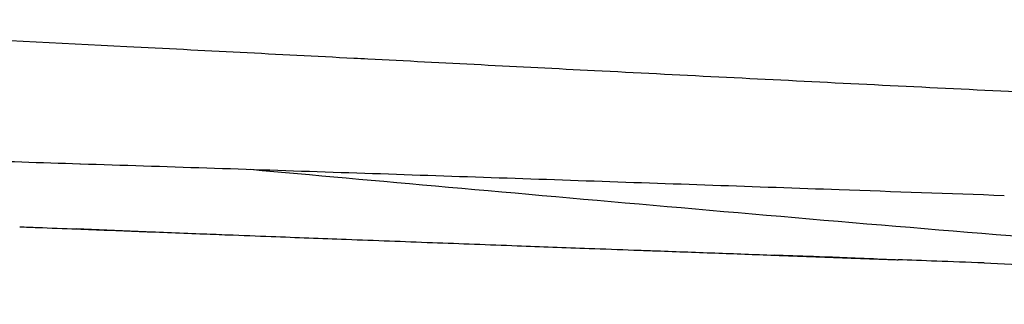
# Model space of a CAD drawing. Header units: millimetres. Extents: x -51070 to 51016057, y -411665 to 5485636.
# Tile 24 of 27: x 51015655 to 51015749, y 5484813 to 5484841. Entities that reach past the tile are written whole.
import ezdxf

# ---------------------------------------------------------------- set-up
doc = ezdxf.new("R2010")
doc.units = ezdxf.units.MM
doc.layers.add('08-01-2026-telaio-080126', color=7, linetype='Continuous', true_color=0x000000)

msp = doc.modelspace()

# ---------------------------------------------------------------- linework, layer by layer
at = {"layer": '08-01-2026-telaio-080126', "color": 7}
for points, degree, knots in [([(51015599.632, 5484840.578), (51015601.747, 5484840.57), (51015603.921, 5484840.544), (51015606.15, 5484840.503), (51015608.377, 5484840.461), (51015610.656, 5484840.405), (51015612.968, 5484840.339), (51015615.347, 5484840.27), (51015617.763, 5484840.189), (51015620.208, 5484840.1), (51015622.772, 5484840.007), (51015625.364, 5484839.904), (51015627.978, 5484839.795), (51015633.677, 5484839.557), (51015639.527, 5484839.287), (51015645.349, 5484839.006), (51015651.86, 5484838.692), (51015658.568, 5484838.355), (51015665.129, 5484838.021), (51015672.389, 5484837.651), (51015679.545, 5484837.281), (51015686.836, 5484836.905), (51015687.283, 5484836.882), (51015687.73, 5484836.859), (51015688.177, 5484836.836), (51015695.394, 5484836.463), (51015702.6, 5484836.091), (51015709.836, 5484835.721), (51015717.749, 5484835.315), (51015725.665, 5484834.913), (51015733.594, 5484834.516), (51015741.627, 5484834.114), (51015749.671, 5484833.718), (51015757.712, 5484833.329), (51015765.743, 5484832.941), (51015773.832, 5484832.557), (51015781.864, 5484832.182), (51015789.77, 5484831.813), (51015797.739, 5484831.446), (51015805.636, 5484831.086), (51015813.26, 5484830.738), (51015820.955, 5484830.39), (51015828.552, 5484830.048), (51015835.729, 5484829.726), (51015842.985, 5484829.401), (51015850.105, 5484829.081), (51015856.718, 5484828.785), (51015863.337, 5484828.489), (51015869.847, 5484828.18), (51015875.867, 5484827.895), (51015881.823, 5484827.599), (51015887.664, 5484827.272), (51015890.437, 5484827.117), (51015893.178, 5484826.954), (51015895.889, 5484826.782), (51015896.109, 5484826.768), (51015896.358, 5484826.752), (51015896.633, 5484826.735), (51015899.025, 5484826.581), (51015901.384, 5484826.419), (51015903.715, 5484826.248), (51015906.257, 5484826.06), (51015908.754, 5484825.861), (51015911.211, 5484825.646), (51015913.681, 5484825.43), (51015916.095, 5484825.199), (51015918.468, 5484824.948)], 3, [2.168879, 2.168879, 2.168879, 2.168879, 9.751556, 9.751556, 9.751556, 17.337589, 17.337589, 17.337589, 25.136352, 25.136352, 25.136352, 33.312648, 33.312648, 33.312648, 51.197478, 51.197478, 51.197478, 71.270484, 71.270484, 71.270484, 93.179996, 93.179996, 93.179996, 94.530241, 94.530241, 94.530241, 116.31328, 116.31328, 116.31328, 140.152128, 140.152128, 140.152128, 164.314321, 164.314321, 164.314321, 188.495047, 188.495047, 188.495047, 212.308529, 212.308529, 212.308529, 235.318509, 235.318509, 235.318509, 257.081313, 257.081313, 257.081313, 277.249164, 277.249164, 277.249164, 295.867879, 295.867879, 295.867879, 304.700296, 304.700296, 304.700296, 305.509912, 305.509912, 305.509912, 313.320134, 313.320134, 313.320134, 321.8394, 321.8394, 321.8394, 330.397611, 330.397611, 330.397611, 330.397611]), ([(51015599.632, 5484840.578), (51015601.747, 5484840.57), (51015603.921, 5484840.544), (51015606.15, 5484840.503), (51015608.377, 5484840.461), (51015610.656, 5484840.405), (51015612.968, 5484840.339), (51015615.347, 5484840.27), (51015617.763, 5484840.189), (51015620.208, 5484840.1), (51015622.772, 5484840.007), (51015625.364, 5484839.904), (51015627.978, 5484839.795), (51015633.677, 5484839.557), (51015639.527, 5484839.287), (51015645.349, 5484839.006), (51015651.86, 5484838.692), (51015658.568, 5484838.355), (51015665.129, 5484838.021), (51015672.389, 5484837.651), (51015679.545, 5484837.281), (51015686.836, 5484836.905), (51015687.283, 5484836.882), (51015687.73, 5484836.859), (51015688.177, 5484836.836), (51015695.394, 5484836.463), (51015702.6, 5484836.091), (51015709.836, 5484835.721), (51015717.749, 5484835.315), (51015725.665, 5484834.913), (51015733.594, 5484834.516), (51015741.627, 5484834.114), (51015749.671, 5484833.718), (51015757.712, 5484833.329), (51015765.743, 5484832.941), (51015773.832, 5484832.557), (51015781.864, 5484832.182), (51015789.77, 5484831.813), (51015797.739, 5484831.446), (51015805.636, 5484831.086), (51015813.26, 5484830.738), (51015820.955, 5484830.39), (51015828.552, 5484830.048), (51015835.729, 5484829.726), (51015842.985, 5484829.401), (51015850.105, 5484829.081), (51015856.718, 5484828.785), (51015863.337, 5484828.489), (51015869.847, 5484828.18), (51015875.867, 5484827.895), (51015881.823, 5484827.599), (51015887.664, 5484827.272), (51015890.437, 5484827.117), (51015893.178, 5484826.954), (51015895.889, 5484826.782), (51015896.109, 5484826.768), (51015896.358, 5484826.752), (51015896.633, 5484826.735), (51015899.025, 5484826.581), (51015901.384, 5484826.419), (51015903.715, 5484826.248), (51015906.257, 5484826.06), (51015908.754, 5484825.861), (51015911.211, 5484825.646), (51015913.681, 5484825.43), (51015916.095, 5484825.199), (51015918.468, 5484824.948)], 3, [2.168879, 2.168879, 2.168879, 2.168879, 9.751556, 9.751556, 9.751556, 17.337589, 17.337589, 17.337589, 25.136352, 25.136352, 25.136352, 33.312648, 33.312648, 33.312648, 51.197478, 51.197478, 51.197478, 71.270484, 71.270484, 71.270484, 93.179996, 93.179996, 93.179996, 94.530241, 94.530241, 94.530241, 116.31328, 116.31328, 116.31328, 140.152128, 140.152128, 140.152128, 164.314321, 164.314321, 164.314321, 188.495047, 188.495047, 188.495047, 212.308529, 212.308529, 212.308529, 235.318509, 235.318509, 235.318509, 257.081313, 257.081313, 257.081313, 277.249164, 277.249164, 277.249164, 295.867879, 295.867879, 295.867879, 304.700296, 304.700296, 304.700296, 305.509912, 305.509912, 305.509912, 313.320134, 313.320134, 313.320134, 321.8394, 321.8394, 321.8394, 330.397611, 330.397611, 330.397611, 330.397611]), ([(51015749.01, 5484823.742), (51015743.712, 5484823.93), (51015738.455, 5484824.116), (51015733.239, 5484824.3), (51015725.175, 5484824.584), (51015717.11, 5484824.867), (51015709.044, 5484825.146), (51015700.978, 5484825.425), (51015692.908, 5484825.701), (51015684.848, 5484825.971), (51015676.789, 5484826.242), (51015668.74, 5484826.507), (51015660.7, 5484826.765), (51015660.682, 5484826.766), (51015660.664, 5484826.766), (51015660.646, 5484826.767), (51015653.224, 5484827.005), (51015645.814, 5484827.238), (51015638.441, 5484827.46), (51015634.752, 5484827.572), (51015631.075, 5484827.68), (51015627.417, 5484827.785), (51015623.76, 5484827.89), (51015620.121, 5484827.992), (51015616.519, 5484828.088), (51015612.918, 5484828.185), (51015609.355, 5484828.277), (51015605.854, 5484828.362), (51015602.352, 5484828.447), (51015598.915, 5484828.525), (51015595.586, 5484828.595), (51015592.256, 5484828.664), (51015589.033, 5484828.724), (51015585.99, 5484828.772), (51015582.951, 5484828.82), (51015580.088, 5484828.856), (51015577.483, 5484828.878)], 3, [0.015983, 0.015983, 0.015983, 0.015983, 15.800319, 15.800319, 15.800319, 40.01236, 40.01236, 40.01236, 64.230179, 64.230179, 64.230179, 88.435392, 88.435392, 88.435392, 88.489989, 88.489989, 88.489989, 110.839143, 110.839143, 110.839143, 122.021987, 122.021987, 122.021987, 133.208777, 133.208777, 133.208777, 144.391945, 144.391945, 144.391945, 155.581067, 155.581067, 155.581067, 166.782482, 166.782482, 166.782482, 177.978977, 177.978977, 177.978977, 177.978977]), ([(51015882.287, 5484813.404), (51015881.735, 5484813.398), (51015879.695, 5484813.379), (51015874.25, 5484813.35), (51015862.317, 5484813.377), (51015831.032, 5484814.072), (51015765.13, 5484818.247), (51015700.435, 5484824.135), (51015676.954, 5484826.235)], 3, [0, 0, 0, 0, 8.039589, 16.079177, 32.158354, 64.316709, 128.633417, 189.423544, 189.423544, 189.423544, 189.423544]), ([(51015654.889, 5484820.768), (51015655.456, 5484820.746), (51015656.022, 5484820.725), (51015657.846, 5484820.656), (51015659.101, 5484820.608), (51015660.352, 5484820.56)], 3, [1.950036, 1.950036, 1.950036, 1.950036, 3.647216, 3.647216, 7.424388, 7.424388, 7.424388, 7.424388]), ([(51015660.352, 5484820.56), (51015662.347, 5484820.483), (51015664.335, 5484820.407), (51015666.314, 5484820.331), (51015668.379, 5484820.251), (51015670.44, 5484820.172), (51015672.495, 5484820.093)], 3, [0, 0, 0, 0, 5.966234, 5.966234, 5.966234, 12.152182, 12.152182, 12.152182, 12.152182]), ([(51015672.495, 5484820.093), (51015673.283, 5484820.063), (51015674.046, 5484820.033), (51015674.784, 5484820.005), (51015676.194, 5484819.951), (51015677.573, 5484819.898), (51015678.919, 5484819.846), (51015681.35, 5484819.753), (51015683.745, 5484819.662), (51015686.106, 5484819.573)], 3, [0, 0, 0, 0, 2.291659, 2.291659, 2.291659, 6.431439, 6.431439, 6.431439, 13.629349, 13.629349, 13.629349, 13.629349]), ([(51015686.106, 5484819.573), (51015688.87, 5484819.469), (51015691.613, 5484819.365), (51015694.335, 5484819.263), (51015697.012, 5484819.163), (51015699.715, 5484819.061), (51015702.445, 5484818.959)], 3, [0, 0, 0, 0, 8.245904, 8.245904, 8.245904, 16.377017, 16.377017, 16.377017, 16.377017]), ([(51015702.445, 5484818.959), (51015704.698, 5484818.876), (51015706.987, 5484818.791), (51015709.312, 5484818.705), (51015710.756, 5484818.652), (51015712.183, 5484818.599), (51015713.591, 5484818.548), (51015714.216, 5484818.525), (51015714.818, 5484818.503), (51015715.396, 5484818.482)], 3, [0, 0, 0, 0, 6.890325, 6.890325, 6.890325, 11.189354, 11.189354, 11.189354, 13.003322, 13.003322, 13.003322, 13.003322]), ([(51015715.396, 5484818.482), (51015717.38, 5484818.409), (51015719.366, 5484818.337), (51015721.353, 5484818.264), (51015723.248, 5484818.195), (51015725.14, 5484818.126), (51015727.031, 5484818.056)], 3, [0, 0, 0, 0, 5.994201, 5.994201, 5.994201, 11.716657, 11.716657, 11.716657, 11.716657]), ([(51015727.031, 5484818.056), (51015727.481, 5484818.04), (51015727.931, 5484818.023), (51015728.391, 5484818.006), (51015728.851, 5484817.989), (51015729.338, 5484817.971), (51015729.825, 5484817.953), (51015729.92, 5484817.95), (51015730.015, 5484817.946), (51015730.453, 5484817.93), (51015730.891, 5484817.914), (51015731.488, 5484817.892), (51015732.085, 5484817.869), (51015732.764, 5484817.844), (51015733.443, 5484817.819), (51015734.043, 5484817.796), (51015734.644, 5484817.774), (51015734.823, 5484817.767), (51015735.003, 5484817.761), (51015735.901, 5484817.727), (51015736.8, 5484817.693), (51015737.832, 5484817.655), (51015738.863, 5484817.616)], 2, [0, 0, 0, 1, 1, 2, 2, 3, 3, 4, 4, 5, 5, 6, 6, 7, 7, 8, 8, 9, 9, 10, 10, 11, 11, 11])]:
    msp.add_open_spline(points, degree=degree, knots=knots, dxfattribs=at)
for points in [[(51015672.295, 5484820.063), (51015668.208, 5484820.243), (51015664.155, 5484820.408), (51015660.301, 5484820.559)], [(51015736.498, 5484817.705), (51015731.554, 5484817.89), (51015729.363, 5484817.97), (51015726.999, 5484818.054)], [(51015747.091, 5484817.307), (51015743.774, 5484817.432), (51015741.086, 5484817.533), (51015738.863, 5484817.616)], [(51015747.091, 5484817.307), (51015760.356, 5484816.809), (51015783.676, 5484815.934), (51015796.776, 5484815.442)]]:
    msp.add_open_spline(points, degree=3, dxfattribs=at)

doc.saveas('drawing.dxf')
